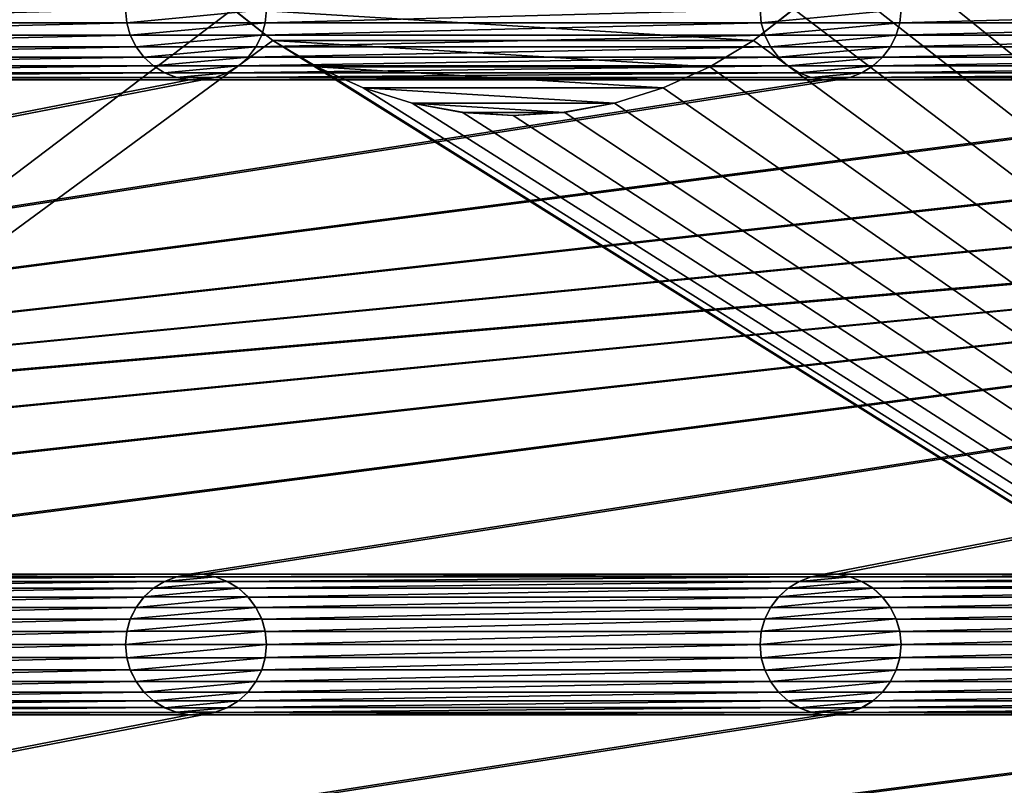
# Model space of a CAD drawing. Header units: metres. Extents: x -125 to 125, y -125 to 125.
# Tile 37 of 71: x -18 to 17, y -39 to -12. Entities that reach past the tile are written whole.
import ezdxf

# ---------------------------------------------------------------- set-up
doc = ezdxf.new("R2010")
doc.units = ezdxf.units.M
doc.layers.add('solid_P35300', color=7, linetype='CONTINUOUS')

msp = doc.modelspace()

# ---------------------------------------------------------------- linework, layer by layer
at = {"layer": 'solid_P35300'}
for points in [[(-106, 84), (-9.944516, -11.229122), (-106, -84)], [(106, 84), (106, -84), (9.944516, 11.229122)], [(106, -84), (11.229122, 9.944516), (9.944516, 11.229122)], [(106, -84), (12.342908, 8.522517), (11.229122, 9.944516)], [(106, -84), (13.282812, 6.968478), (12.342908, 8.522517)], [(106, -84), (14.023951, 5.32024), (13.282812, 6.968478)], [(106, -84), (14.564464, 3.588071), (14.023951, 5.32024)], [(106, -84), (14.888616, 1.818082), (14.564464, 3.588071)], [(106, -84), (15, 0), (14.888616, 1.818082)], [(106, -84), (14.888616, -1.818082), (15, 0)], [(106, -84), (14.564464, -3.588071), (14.888616, -1.818082)], [(106, -84), (14.023951, -5.32024), (14.564464, -3.588071)], [(106, -84), (13.282812, -6.968478), (14.023951, -5.32024)], [(106, -84), (12.342908, -8.522517), (13.282812, -6.968478)], [(106, -84), (11.229122, -9.944516), (12.342908, -8.522517)], [(106, -84), (9.944516, -11.229122), (11.229122, -9.944516)], [(-106, -84), (-9.944516, -11.229122), (-8.522517, -12.342908)], [(-13.75, -11.25, 5.5), (-31.25, -11.25, 5.5), (-31.294521, -11.715521, 5.5)], [(-13.705478, -11.715521, 5.5), (-13.75, -11.25, 5.5), (-31.294521, -11.715521, 5.5)], [(-13.75, -11.25, 8), (-13.75, -11.25, 5.5), (-13.705478, -11.715521, 5.5)], [(-13.75, -11.25, 8), (-13.705478, -11.715521, 5.5), (-13.704248, -11.718359, 8)], [(-13.75, -11.25, 8), (-13.704248, -11.718359, 8), (-8.75, -11.25, 8)], [(-13.704248, -11.718359, 8), (-8.795752, -11.718359, 8), (-8.75, -11.25, 8)], [(-8.520971, -12.344758, -19.5), (-9.944516, -11.229122), (-9.946049, -11.226768, -19.5)], [(8.520971, -12.344758, -19.5), (-8.520971, -12.344758, -19.5), (-9.946049, -11.226768, -19.5)], [(9.946049, -11.226768, -19.5), (8.520971, -12.344758, -19.5), (-9.946049, -11.226768, -19.5)], [(-8.520971, -12.344758, -19.5), (-8.522517, -12.342908), (-9.944516, -11.229122)], [(-8.795752, -11.718359, 8), (-8.794522, -11.715521, 5.5), (-8.75, -11.25, 5.5)], [(-8.795752, -11.718359, 8), (-8.75, -11.25, 5.5), (-8.75, -11.25, 8)], [(8.75, -11.25, 5.5), (-8.75, -11.25, 5.5), (-8.794522, -11.715521, 5.5)], [(8.794522, -11.715521, 5.5), (8.75, -11.25, 5.5), (-8.794522, -11.715521, 5.5)], [(9.946049, -11.226768, -19.5), (8.522517, -12.342908), (8.520971, -12.344758, -19.5)], [(9.946049, -11.226768, -19.5), (9.944516, -11.229122), (8.522517, -12.342908)], [(106, -84), (8.522517, -12.342908), (9.944516, -11.229122)], [(8.75, -11.25, 8), (8.75, -11.25, 5.5), (8.794522, -11.715521, 5.5)], [(8.795752, -11.718359, 8), (8.75, -11.25, 8), (8.794522, -11.715521, 5.5)], [(8.795752, -11.718359, 8), (13.75, -11.25, 8), (8.75, -11.25, 8)], [(8.795752, -11.718359, 8), (13.704248, -11.718359, 8), (13.75, -11.25, 8)], [(13.704248, -11.718359, 8), (13.705478, -11.715521, 5.5), (13.75, -11.25, 5.5)], [(13.704248, -11.718359, 8), (13.75, -11.25, 5.5), (13.75, -11.25, 8)], [(13.705478, -11.715521, 5.5), (31.294521, -11.715521, 5.5), (31.25, -11.25, 5.5)], [(13.75, -11.25, 5.5), (13.705478, -11.715521, 5.5), (31.25, -11.25, 5.5)], [(-13.705478, -11.715521, 5.5), (-31.294521, -11.715521, 5.5), (-31.418547, -12.152284, 5.5)], [(-13.581453, -12.152284, 5.5), (-13.705478, -11.715521, 5.5), (-31.418547, -12.152284, 5.5)], [(-13.704248, -11.718359, 8), (-13.705478, -11.715521, 5.5), (-13.581453, -12.152284, 5.5)], [(-13.704248, -11.718359, 8), (-13.581453, -12.152284, 5.5), (-13.580626, -12.154464, 8)], [(-13.704248, -11.718359, 8), (-13.580626, -12.154464, 8), (-8.795752, -11.718359, 8)], [(-13.580626, -12.154464, 8), (-8.919374, -12.154464, 8), (-8.795752, -11.718359, 8)], [(-8.919374, -12.154464, 8), (-8.918547, -12.152284, 5.5), (-8.794522, -11.715521, 5.5)], [(-8.919374, -12.154464, 8), (-8.794522, -11.715521, 5.5), (-8.795752, -11.718359, 8)], [(8.794522, -11.715521, 5.5), (-8.794522, -11.715521, 5.5), (-8.918547, -12.152284, 5.5)], [(8.918547, -12.152284, 5.5), (8.794522, -11.715521, 5.5), (-8.918547, -12.152284, 5.5)], [(8.795752, -11.718359, 8), (8.794522, -11.715521, 5.5), (8.918547, -12.152284, 5.5)], [(8.795752, -11.718359, 8), (8.918547, -12.152284, 5.5), (8.919374, -12.154464, 8)], [(8.795752, -11.718359, 8), (8.919374, -12.154464, 8), (13.704248, -11.718359, 8)], [(8.919374, -12.154464, 8), (13.580626, -12.154464, 8), (13.704248, -11.718359, 8)], [(13.580626, -12.154464, 8), (13.581453, -12.152284, 5.5), (13.705478, -11.715521, 5.5)], [(13.580626, -12.154464, 8), (13.705478, -11.715521, 5.5), (13.704248, -11.718359, 8)], [(13.581453, -12.152284, 5.5), (31.418547, -12.152284, 5.5), (31.294521, -11.715521, 5.5)], [(13.705478, -11.715521, 5.5), (13.581453, -12.152284, 5.5), (31.294521, -11.715521, 5.5)], [(-13.581453, -12.152284, 5.5), (-31.418547, -12.152284, 5.5), (-31.625547, -12.566306, 5.5)], [(-13.374453, -12.566306, 5.5), (-13.581453, -12.152284, 5.5), (-31.625547, -12.566306, 5.5)], [(-13.580626, -12.154464, 8), (-13.581453, -12.152284, 5.5), (-13.374453, -12.566306, 5.5)], [(-13.580626, -12.154464, 8), (-13.374453, -12.566306, 5.5), (-13.375021, -12.56447, 8)], [(-13.580626, -12.154464, 8), (-13.375021, -12.56447, 8), (-8.919374, -12.154464, 8)], [(-13.375021, -12.56447, 8), (-9.124979, -12.56447, 8), (-8.919374, -12.154464, 8)], [(8.918547, -12.152284, 5.5), (-8.918547, -12.152284, 5.5), (-9.125547, -12.566306, 5.5)], [(-9.124979, -12.56447, 8), (-9.125547, -12.566306, 5.5), (-8.918547, -12.152284, 5.5)], [(9.125547, -12.566306, 5.5), (8.918547, -12.152284, 5.5), (-9.125547, -12.566306, 5.5)], [(-9.124979, -12.56447, 8), (-8.918547, -12.152284, 5.5), (-8.919374, -12.154464, 8)], [(8.919374, -12.154464, 8), (8.918547, -12.152284, 5.5), (9.125547, -12.566306, 5.5)], [(8.919374, -12.154464, 8), (9.125547, -12.566306, 5.5), (9.124979, -12.56447, 8)], [(8.919374, -12.154464, 8), (9.124979, -12.56447, 8), (13.580626, -12.154464, 8)], [(9.124979, -12.56447, 8), (13.375021, -12.56447, 8), (13.580626, -12.154464, 8)], [(13.374453, -12.566306, 5.5), (31.625547, -12.566306, 5.5), (31.418547, -12.152284, 5.5)], [(13.581453, -12.152284, 5.5), (13.374453, -12.566306, 5.5), (31.418547, -12.152284, 5.5)], [(13.375021, -12.56447, 8), (13.374453, -12.566306, 5.5), (13.581453, -12.152284, 5.5)], [(13.375021, -12.56447, 8), (13.581453, -12.152284, 5.5), (13.580626, -12.154464, 8)], [(106, -84), (-106, -84), (-8.522517, -12.342908)], [(-13.374453, -12.566306, 5.5), (-31.625547, -12.566306, 5.5), (-31.901638, -12.933099, 5.5)], [(-13.098362, -12.933099, 5.5), (-13.374453, -12.566306, 5.5), (-31.901638, -12.933099, 5.5)], [(-13.375021, -12.56447, 8), (-13.374453, -12.566306, 5.5), (-13.098362, -12.933099, 5.5)], [(-13.375021, -12.56447, 8), (-13.098362, -12.933099, 5.5), (-13.095996, -12.935563, 8)], [(-13.375021, -12.56447, 8), (-13.095996, -12.935563, 8), (-9.124979, -12.56447, 8)], [(-13.095996, -12.935563, 8), (-9.404004, -12.935563, 8), (-9.124979, -12.56447, 8)], [(-9.404004, -12.935563, 8), (-9.125547, -12.566306, 5.5), (-9.124979, -12.56447, 8)], [(-9.404004, -12.935563, 8), (-9.401638, -12.933099, 5.5), (-9.125547, -12.566306, 5.5)], [(9.125547, -12.566306, 5.5), (-9.125547, -12.566306, 5.5), (-9.401638, -12.933099, 5.5)], [(9.401638, -12.933099, 5.5), (9.125547, -12.566306, 5.5), (-9.401638, -12.933099, 5.5)], [(106, -84), (-8.522517, -12.342908), (-6.968478, -13.282812)], [(-6.970293, -13.280784, -19.5), (-6.968478, -13.282812), (-8.522517, -12.342908)], [(-6.970293, -13.280784, -19.5), (-8.522517, -12.342908), (-8.520971, -12.344758, -19.5)], [(6.970293, -13.280784, -19.5), (-6.970293, -13.280784, -19.5), (-8.520971, -12.344758, -19.5)], [(8.520971, -12.344758, -19.5), (6.970293, -13.280784, -19.5), (-8.520971, -12.344758, -19.5)], [(106, -84), (6.968478, -13.282812), (8.522517, -12.342908)], [(8.520971, -12.344758, -19.5), (8.522517, -12.342908), (6.968478, -13.282812)], [(8.520971, -12.344758, -19.5), (6.968478, -13.282812), (6.970293, -13.280784, -19.5)], [(9.124979, -12.56447, 8), (9.125547, -12.566306, 5.5), (9.401638, -12.933099, 5.5)], [(9.124979, -12.56447, 8), (9.401638, -12.933099, 5.5), (9.404004, -12.935563, 8)], [(9.124979, -12.56447, 8), (9.404004, -12.935563, 8), (13.375021, -12.56447, 8)], [(9.404004, -12.935563, 8), (13.095996, -12.935563, 8), (13.375021, -12.56447, 8)], [(13.095996, -12.935563, 8), (13.374453, -12.566306, 5.5), (13.375021, -12.56447, 8)], [(13.095996, -12.935563, 8), (13.098362, -12.933099, 5.5), (13.374453, -12.566306, 5.5)], [(13.098362, -12.933099, 5.5), (31.901638, -12.933099, 5.5), (31.625547, -12.566306, 5.5)], [(13.374453, -12.566306, 5.5), (13.098362, -12.933099, 5.5), (31.625547, -12.566306, 5.5)], [(-12.755194, -13.245194, 5.5), (-32.244804, -13.245194, 5.5), (-32.634285, -13.486902, 5.5)], [(-12.365715, -13.486902, 5.5), (-12.755194, -13.245194, 5.5), (-32.634285, -13.486902, 5.5)], [(-13.098362, -12.933099, 5.5), (-31.901638, -12.933099, 5.5), (-32.244804, -13.245194, 5.5)], [(-12.755194, -13.245194, 5.5), (-13.098362, -12.933099, 5.5), (-32.244804, -13.245194, 5.5)], [(-13.095996, -12.935563, 8), (-13.098362, -12.933099, 5.5), (-12.755194, -13.245194, 5.5)], [(-13.095996, -12.935563, 8), (-12.755194, -13.245194, 5.5), (-12.757265, -13.243093, 8)], [(-13.095996, -12.935563, 8), (-12.757265, -13.243093, 8), (-9.404004, -12.935563, 8)], [(-12.757265, -13.243093, 8), (-9.742735, -13.243093, 8), (-9.404004, -12.935563, 8)], [(-12.757265, -13.243093, 8), (-12.755194, -13.245194, 5.5), (-12.365715, -13.486902, 5.5)], [(-12.757265, -13.243093, 8), (-12.365715, -13.486902, 5.5), (-12.362003, -13.488557, 8)], [(-12.757265, -13.243093, 8), (-12.362003, -13.488557, 8), (-9.742735, -13.243093, 8)], [(-12.362003, -13.488557, 8), (-10.137997, -13.488557, 8), (-9.742735, -13.243093, 8)], [(-10.137997, -13.488557, 8), (-9.744806, -13.245194, 5.5), (-9.742735, -13.243093, 8)], [(-10.137997, -13.488557, 8), (-10.134285, -13.486902, 5.5), (-9.744806, -13.245194, 5.5)], [(9.744806, -13.245194, 5.5), (-9.744806, -13.245194, 5.5), (-10.134285, -13.486902, 5.5)], [(10.134285, -13.486902, 5.5), (9.744806, -13.245194, 5.5), (-10.134285, -13.486902, 5.5)], [(9.401638, -12.933099, 5.5), (-9.401638, -12.933099, 5.5), (-9.744806, -13.245194, 5.5)], [(-9.742735, -13.243093, 8), (-9.744806, -13.245194, 5.5), (-9.401638, -12.933099, 5.5)], [(9.744806, -13.245194, 5.5), (9.401638, -12.933099, 5.5), (-9.744806, -13.245194, 5.5)], [(-9.742735, -13.243093, 8), (-9.401638, -12.933099, 5.5), (-9.404004, -12.935563, 8)], [(9.404004, -12.935563, 8), (9.401638, -12.933099, 5.5), (9.744806, -13.245194, 5.5)], [(9.404004, -12.935563, 8), (9.744806, -13.245194, 5.5), (9.742735, -13.243093, 8)], [(9.404004, -12.935563, 8), (9.742735, -13.243093, 8), (13.095996, -12.935563, 8)], [(9.742735, -13.243093, 8), (12.757265, -13.243093, 8), (13.095996, -12.935563, 8)], [(9.742735, -13.243093, 8), (9.744806, -13.245194, 5.5), (10.134285, -13.486902, 5.5)], [(9.742735, -13.243093, 8), (10.134285, -13.486902, 5.5), (10.137997, -13.488557, 8)], [(9.742735, -13.243093, 8), (10.137997, -13.488557, 8), (12.757265, -13.243093, 8)], [(10.137997, -13.488557, 8), (12.362003, -13.488557, 8), (12.757265, -13.243093, 8)], [(12.362003, -13.488557, 8), (12.755194, -13.245194, 5.5), (12.757265, -13.243093, 8)], [(12.362003, -13.488557, 8), (12.365715, -13.486902, 5.5), (12.755194, -13.245194, 5.5)], [(12.365715, -13.486902, 5.5), (32.634285, -13.486902, 5.5), (32.244804, -13.245194, 5.5)], [(12.755194, -13.245194, 5.5), (12.365715, -13.486902, 5.5), (32.244804, -13.245194, 5.5)], [(12.755194, -13.245194, 5.5), (32.244804, -13.245194, 5.5), (31.901638, -12.933099, 5.5)], [(13.098362, -12.933099, 5.5), (12.755194, -13.245194, 5.5), (31.901638, -12.933099, 5.5)], [(12.757265, -13.243093, 8), (12.755194, -13.245194, 5.5), (13.098362, -12.933099, 5.5)], [(12.757265, -13.243093, 8), (13.098362, -12.933099, 5.5), (13.095996, -12.935563, 8)], [(-12.365715, -13.486902, 5.5), (-32.634285, -13.486902, 5.5), (-33.067474, -13.654411, 5.5)], [(-11.932525, -13.654411, 5.5), (-12.365715, -13.486902, 5.5), (-33.067474, -13.654411, 5.5)], [(-12.362003, -13.488557, 8), (-12.365715, -13.486902, 5.5), (-11.932525, -13.654411, 5.5)], [(-12.362003, -13.488557, 8), (-11.932525, -13.654411, 5.5), (-11.935996, -13.653056, 8)], [(-12.362003, -13.488557, 8), (-11.935996, -13.653056, 8), (-10.137997, -13.488557, 8)], [(-11.935996, -13.653056, 8), (-10.564004, -13.653056, 8), (-10.137997, -13.488557, 8)], [(10.134285, -13.486902, 5.5), (-10.134285, -13.486902, 5.5), (-10.567475, -13.654411, 5.5)], [(-10.564004, -13.653056, 8), (-10.567475, -13.654411, 5.5), (-10.134285, -13.486902, 5.5)], [(10.567475, -13.654411, 5.5), (10.134285, -13.486902, 5.5), (-10.567475, -13.654411, 5.5)], [(-10.564004, -13.653056, 8), (-10.134285, -13.486902, 5.5), (-10.137997, -13.488557, 8)], [(-5.319073, -14.025244, -19.5), (-6.968478, -13.282812), (-6.970293, -13.280784, -19.5)], [(5.319073, -14.025244, -19.5), (-5.319073, -14.025244, -19.5), (-6.970293, -13.280784, -19.5)], [(6.970293, -13.280784, -19.5), (5.319073, -14.025244, -19.5), (-6.970293, -13.280784, -19.5)], [(106, -84), (-6.968478, -13.282812), (-5.32024, -14.023951)], [(-5.319073, -14.025244, -19.5), (-5.32024, -14.023951), (-6.968478, -13.282812)], [(6.970293, -13.280784, -19.5), (5.32024, -14.023951), (5.319073, -14.025244, -19.5)], [(6.970293, -13.280784, -19.5), (6.968478, -13.282812), (5.32024, -14.023951)], [(106, -84), (5.32024, -14.023951), (6.968478, -13.282812)], [(10.137997, -13.488557, 8), (10.134285, -13.486902, 5.5), (10.567475, -13.654411, 5.5)], [(10.137997, -13.488557, 8), (10.567475, -13.654411, 5.5), (10.564004, -13.653056, 8)], [(10.137997, -13.488557, 8), (10.564004, -13.653056, 8), (12.362003, -13.488557, 8)], [(10.564004, -13.653056, 8), (11.935996, -13.653056, 8), (12.362003, -13.488557, 8)], [(11.932525, -13.654411, 5.5), (33.067474, -13.654411, 5.5), (32.634285, -13.486902, 5.5)], [(12.365715, -13.486902, 5.5), (11.932525, -13.654411, 5.5), (32.634285, -13.486902, 5.5)], [(11.935996, -13.653056, 8), (11.932525, -13.654411, 5.5), (12.365715, -13.486902, 5.5)], [(11.935996, -13.653056, 8), (12.365715, -13.486902, 5.5), (12.362003, -13.488557, 8)], [(-11.017677, -13.738735, 5.5), (-101.932526, -31.345589, 5.5), (-101.482323, -31.261265, 5.5)], [(-11.482323, -13.738735, 5.5), (-33.517677, -13.738735, 5.5), (-101.932526, -31.345589, 5.5)], [(-11.017677, -13.738735, 5.5), (-11.482323, -13.738735, 5.5), (-101.932526, -31.345589, 5.5)], [(101.482323, -13.738735, 5.5), (-101.482323, -31.261265, 5.5), (-101.017677, -31.261265, 5.5)], [(11.017677, -13.738735, 5.5), (-11.017677, -13.738735, 5.5), (-101.482323, -31.261265, 5.5)], [(101.482323, -13.738735, 5.5), (101.017677, -13.738735, 5.5), (-101.482323, -31.261265, 5.5)], [(78.982323, -13.738735, 5.5), (-101.482323, -31.261265, 5.5), (101.017677, -13.738735, 5.5)], [(78.982323, -13.738735, 5.5), (78.517677, -13.738735, 5.5), (-101.482323, -31.261265, 5.5)], [(56.482323, -13.738735, 5.5), (-101.482323, -31.261265, 5.5), (78.517677, -13.738735, 5.5)], [(56.482323, -13.738735, 5.5), (56.017677, -13.738735, 5.5), (-101.482323, -31.261265, 5.5)], [(33.982323, -13.738735, 5.5), (-101.482323, -31.261265, 5.5), (56.017677, -13.738735, 5.5)], [(33.982323, -13.738735, 5.5), (33.517677, -13.738735, 5.5), (-101.482323, -31.261265, 5.5)], [(11.482323, -13.738735, 5.5), (-101.482323, -31.261265, 5.5), (33.517677, -13.738735, 5.5)], [(11.482323, -13.738735, 5.5), (11.017677, -13.738735, 5.5), (-101.482323, -31.261265, 5.5)], [(101.482323, -13.738735, 5.5), (-101.017677, -31.261265, 5.5), (-78.982323, -31.261265, 5.5)], [(101.482323, -13.738735, 5.5), (-78.982323, -31.261265, 5.5), (-78.517677, -31.261265, 5.5)], [(101.482323, -13.738735, 5.5), (-78.517677, -31.261265, 5.5), (-56.482323, -31.261265, 5.5)], [(101.482323, -13.738735, 5.5), (-56.482323, -31.261265, 5.5), (-56.017677, -31.261265, 5.5)], [(101.482323, -13.738735, 5.5), (-56.017677, -31.261265, 5.5), (-33.982323, -31.261265, 5.5)], [(101.482323, -13.738735, 5.5), (-33.982323, -31.261265, 5.5), (-33.517677, -31.261265, 5.5)], [(-11.932525, -13.654411, 5.5), (-33.067474, -13.654411, 5.5), (-33.517677, -13.738735, 5.5)], [(-11.482323, -13.738735, 5.5), (-11.932525, -13.654411, 5.5), (-33.517677, -13.738735, 5.5)], [(101.482323, -13.738735, 5.5), (-33.517677, -31.261265, 5.5), (-11.482323, -31.261265, 5.5)], [(-11.935996, -13.653056, 8), (-11.932525, -13.654411, 5.5), (-11.482323, -13.738735, 5.5)], [(-11.935996, -13.653056, 8), (-11.482323, -13.738735, 5.5), (-11.478191, -13.738851, 8)], [(-11.935996, -13.653056, 8), (-11.478191, -13.738851, 8), (-10.564004, -13.653056, 8)], [(101.482323, -13.738735, 5.5), (-11.482323, -31.261265, 5.5), (-11.017677, -31.261265, 5.5)], [(-11.478191, -13.738851, 8), (-11.482323, -13.738735, 5.5), (-11.017677, -13.738735, 5.5)], [(-11.478191, -13.738851, 8), (-11.021809, -13.738851, 8), (-10.564004, -13.653056, 8)], [(-11.478191, -13.738851, 8), (-11.017677, -13.738735, 5.5), (-11.021809, -13.738851, 8)], [(-11.021809, -13.738851, 8), (-10.567475, -13.654411, 5.5), (-10.564004, -13.653056, 8)], [(-11.021809, -13.738851, 8), (-11.017677, -13.738735, 5.5), (-10.567475, -13.654411, 5.5)], [(10.567475, -13.654411, 5.5), (-10.567475, -13.654411, 5.5), (-11.017677, -13.738735, 5.5)], [(11.017677, -13.738735, 5.5), (10.567475, -13.654411, 5.5), (-11.017677, -13.738735, 5.5)], [(11.017677, -31.261265, 5.5), (101.482323, -13.738735, 5.5), (-11.017677, -31.261265, 5.5)], [(10.564004, -13.653056, 8), (10.567475, -13.654411, 5.5), (11.017677, -13.738735, 5.5)], [(10.564004, -13.653056, 8), (11.017677, -13.738735, 5.5), (11.021809, -13.738851, 8)], [(10.564004, -13.653056, 8), (11.021809, -13.738851, 8), (11.935996, -13.653056, 8)], [(11.017677, -31.261265, 5.5), (101.932526, -13.654411, 5.5), (101.482323, -13.738735, 5.5)], [(11.017677, -31.261265, 5.5), (11.482323, -31.261265, 5.5), (101.932526, -13.654411, 5.5)], [(11.021809, -13.738851, 8), (11.017677, -13.738735, 5.5), (11.482323, -13.738735, 5.5)], [(11.021809, -13.738851, 8), (11.478191, -13.738851, 8), (11.935996, -13.653056, 8)], [(11.021809, -13.738851, 8), (11.482323, -13.738735, 5.5), (11.478191, -13.738851, 8)], [(11.478191, -13.738851, 8), (11.932525, -13.654411, 5.5), (11.935996, -13.653056, 8)], [(11.478191, -13.738851, 8), (11.482323, -13.738735, 5.5), (11.932525, -13.654411, 5.5)], [(11.482323, -31.261265, 5.5), (33.517677, -31.261265, 5.5), (101.932526, -13.654411, 5.5)], [(11.482323, -13.738735, 5.5), (33.517677, -13.738735, 5.5), (33.067474, -13.654411, 5.5)], [(11.932525, -13.654411, 5.5), (11.482323, -13.738735, 5.5), (33.067474, -13.654411, 5.5)], [(106, -84), (-5.32024, -14.023951), (-3.588071, -14.564464)], [(-3.589449, -14.562968, -19.5), (-3.588071, -14.564464), (-5.32024, -14.023951)], [(-3.589449, -14.562968, -19.5), (-5.32024, -14.023951), (-5.319073, -14.025244, -19.5)], [(3.589449, -14.562968, -19.5), (-3.589449, -14.562968, -19.5), (-5.319073, -14.025244, -19.5)], [(5.319073, -14.025244, -19.5), (3.589449, -14.562968, -19.5), (-5.319073, -14.025244, -19.5)], [(106, -84), (3.588071, -14.564464), (5.32024, -14.023951)], [(5.319073, -14.025244, -19.5), (5.32024, -14.023951), (3.588071, -14.564464)], [(5.319073, -14.025244, -19.5), (3.588071, -14.564464), (3.589449, -14.562968, -19.5)], [(-1.80805, -14.890634, -19.5), (-3.588071, -14.564464), (-3.589449, -14.562968, -19.5)], [(1.80805, -14.890634, -19.5), (-1.80805, -14.890634, -19.5), (-3.589449, -14.562968, -19.5)], [(3.589449, -14.562968, -19.5), (1.80805, -14.890634, -19.5), (-3.589449, -14.562968, -19.5)], [(106, -84), (-3.588071, -14.564464), (-1.808483, -14.889697)], [(-1.80805, -14.890634, -19.5), (-1.808483, -14.889697), (-3.588071, -14.564464)], [(3.589449, -14.562968, -19.5), (1.808483, -14.889697), (1.80805, -14.890634, -19.5)], [(3.589449, -14.562968, -19.5), (3.588071, -14.564464), (1.808483, -14.889697)], [(106, -84), (1.808483, -14.889697), (3.588071, -14.564464)], [(106, -84), (-1.808483, -14.889697), (0, -15)], [(0, -14.998807, -19.5), (0, -15), (-1.808483, -14.889697)], [(0, -14.998807, -19.5), (-1.808483, -14.889697), (-1.80805, -14.890634, -19.5)], [(1.80805, -14.890634, -19.5), (0, -14.998807, -19.5), (-1.80805, -14.890634, -19.5)], [(106, -84), (0, -15), (1.808483, -14.889697)], [(1.80805, -14.890634, -19.5), (1.808483, -14.889697), (0, -15)], [(1.80805, -14.890634, -19.5), (0, -15), (0, -14.998807, -19.5)], [(-11.482323, -31.261265, 5.5), (-33.517677, -31.261265, 5.5), (-33.067474, -31.345589, 5.5)], [(-11.932525, -31.345589, 5.5), (-11.482323, -31.261265, 5.5), (-33.067474, -31.345589, 5.5)], [(-11.932525, -31.345589, 5.5), (-33.067474, -31.345589, 5.5), (-32.634285, -31.513098, 5.5)], [(-12.365715, -31.513098, 5.5), (-11.932525, -31.345589, 5.5), (-32.634285, -31.513098, 5.5)], [(-11.935996, -31.346945, 8), (-11.932525, -31.345589, 5.5), (-12.365715, -31.513098, 5.5)], [(-11.935996, -31.346945, 8), (-12.365715, -31.513098, 5.5), (-12.362003, -31.511444, 8)], [(-10.564004, -31.346945, 8), (-11.935996, -31.346945, 8), (-12.362003, -31.511444, 8)], [(-10.137997, -31.511444, 8), (-10.564004, -31.346945, 8), (-12.362003, -31.511444, 8)], [(-11.478191, -31.261148, 8), (-11.932525, -31.345589, 5.5), (-11.935996, -31.346945, 8)], [(-11.021809, -31.261148, 8), (-11.478191, -31.261148, 8), (-11.935996, -31.346945, 8)], [(-10.564004, -31.346945, 8), (-11.021809, -31.261148, 8), (-11.935996, -31.346945, 8)], [(-11.478191, -31.261148, 8), (-11.482323, -31.261265, 5.5), (-11.932525, -31.345589, 5.5)], [(-11.021809, -31.261148, 8), (-11.017677, -31.261265, 5.5), (-11.482323, -31.261265, 5.5)], [(-11.021809, -31.261148, 8), (-11.482323, -31.261265, 5.5), (-11.478191, -31.261148, 8)], [(-10.564004, -31.346945, 8), (-11.017677, -31.261265, 5.5), (-11.021809, -31.261148, 8)], [(11.017677, -31.261265, 5.5), (-11.017677, -31.261265, 5.5), (-10.567475, -31.345589, 5.5)], [(-10.564004, -31.346945, 8), (-10.567475, -31.345589, 5.5), (-11.017677, -31.261265, 5.5)], [(10.567475, -31.345589, 5.5), (11.017677, -31.261265, 5.5), (-10.567475, -31.345589, 5.5)], [(10.567475, -31.345589, 5.5), (-10.567475, -31.345589, 5.5), (-10.134285, -31.513098, 5.5)], [(-10.137997, -31.511444, 8), (-10.134285, -31.513098, 5.5), (-10.567475, -31.345589, 5.5)], [(-10.137997, -31.511444, 8), (-10.567475, -31.345589, 5.5), (-10.564004, -31.346945, 8)], [(10.134285, -31.513098, 5.5), (10.567475, -31.345589, 5.5), (-10.134285, -31.513098, 5.5)], [(10.564004, -31.346945, 8), (10.567475, -31.345589, 5.5), (10.134285, -31.513098, 5.5)], [(10.564004, -31.346945, 8), (10.134285, -31.513098, 5.5), (10.137997, -31.511444, 8)], [(11.935996, -31.346945, 8), (10.564004, -31.346945, 8), (10.137997, -31.511444, 8)], [(12.362003, -31.511444, 8), (11.935996, -31.346945, 8), (10.137997, -31.511444, 8)], [(11.021809, -31.261148, 8), (10.567475, -31.345589, 5.5), (10.564004, -31.346945, 8)], [(11.478191, -31.261148, 8), (11.021809, -31.261148, 8), (10.564004, -31.346945, 8)], [(11.935996, -31.346945, 8), (11.478191, -31.261148, 8), (10.564004, -31.346945, 8)], [(11.021809, -31.261148, 8), (11.017677, -31.261265, 5.5), (10.567475, -31.345589, 5.5)], [(11.478191, -31.261148, 8), (11.482323, -31.261265, 5.5), (11.017677, -31.261265, 5.5)], [(11.478191, -31.261148, 8), (11.017677, -31.261265, 5.5), (11.021809, -31.261148, 8)], [(11.935996, -31.346945, 8), (11.482323, -31.261265, 5.5), (11.478191, -31.261148, 8)], [(11.482323, -31.261265, 5.5), (11.932525, -31.345589, 5.5), (33.517677, -31.261265, 5.5)], [(11.935996, -31.346945, 8), (11.932525, -31.345589, 5.5), (11.482323, -31.261265, 5.5)], [(11.932525, -31.345589, 5.5), (33.067474, -31.345589, 5.5), (33.517677, -31.261265, 5.5)], [(11.932525, -31.345589, 5.5), (12.365715, -31.513098, 5.5), (33.067474, -31.345589, 5.5)], [(12.362003, -31.511444, 8), (12.365715, -31.513098, 5.5), (11.932525, -31.345589, 5.5)], [(12.362003, -31.511444, 8), (11.932525, -31.345589, 5.5), (11.935996, -31.346945, 8)], [(12.365715, -31.513098, 5.5), (32.634285, -31.513098, 5.5), (33.067474, -31.345589, 5.5)], [(-12.365715, -31.513098, 5.5), (-32.634285, -31.513098, 5.5), (-32.244804, -31.754805, 5.5)], [(-12.755194, -31.754805, 5.5), (-12.365715, -31.513098, 5.5), (-32.244804, -31.754805, 5.5)], [(-12.755194, -31.754805, 5.5), (-32.244804, -31.754805, 5.5), (-31.901638, -32.066902, 5.5)], [(-13.098362, -32.066902, 5.5), (-12.755194, -31.754805, 5.5), (-31.901638, -32.066902, 5.5)], [(-12.757265, -31.756907, 8), (-12.755194, -31.754805, 5.5), (-13.098362, -32.066902, 5.5)], [(-12.757265, -31.756907, 8), (-13.098362, -32.066902, 5.5), (-13.095996, -32.064438, 8)], [(-9.742735, -31.756907, 8), (-12.757265, -31.756907, 8), (-13.095996, -32.064438, 8)], [(-9.404004, -32.064438, 8), (-9.742735, -31.756907, 8), (-13.095996, -32.064438, 8)], [(-12.362003, -31.511444, 8), (-12.755194, -31.754805, 5.5), (-12.757265, -31.756907, 8)], [(-10.137997, -31.511444, 8), (-12.362003, -31.511444, 8), (-12.757265, -31.756907, 8)], [(-9.742735, -31.756907, 8), (-10.137997, -31.511444, 8), (-12.757265, -31.756907, 8)], [(-12.362003, -31.511444, 8), (-12.365715, -31.513098, 5.5), (-12.755194, -31.754805, 5.5)], [(-9.742735, -31.756907, 8), (-10.134285, -31.513098, 5.5), (-10.137997, -31.511444, 8)], [(10.134285, -31.513098, 5.5), (-10.134285, -31.513098, 5.5), (-9.744806, -31.754805, 5.5)], [(-9.742735, -31.756907, 8), (-9.744806, -31.754805, 5.5), (-10.134285, -31.513098, 5.5)], [(9.744806, -31.754805, 5.5), (10.134285, -31.513098, 5.5), (-9.744806, -31.754805, 5.5)], [(9.744806, -31.754805, 5.5), (-9.744806, -31.754805, 5.5), (-9.401638, -32.066902, 5.5)], [(-9.404004, -32.064438, 8), (-9.401638, -32.066902, 5.5), (-9.744806, -31.754805, 5.5)], [(-9.404004, -32.064438, 8), (-9.744806, -31.754805, 5.5), (-9.742735, -31.756907, 8)], [(9.401638, -32.066902, 5.5), (9.744806, -31.754805, 5.5), (-9.401638, -32.066902, 5.5)], [(9.742735, -31.756907, 8), (9.744806, -31.754805, 5.5), (9.401638, -32.066902, 5.5)], [(9.742735, -31.756907, 8), (9.401638, -32.066902, 5.5), (9.404004, -32.064438, 8)], [(12.757265, -31.756907, 8), (9.742735, -31.756907, 8), (9.404004, -32.064438, 8)], [(13.095996, -32.064438, 8), (12.757265, -31.756907, 8), (9.404004, -32.064438, 8)], [(10.137997, -31.511444, 8), (9.744806, -31.754805, 5.5), (9.742735, -31.756907, 8)], [(12.362003, -31.511444, 8), (10.137997, -31.511444, 8), (9.742735, -31.756907, 8)], [(12.757265, -31.756907, 8), (12.362003, -31.511444, 8), (9.742735, -31.756907, 8)], [(10.137997, -31.511444, 8), (10.134285, -31.513098, 5.5), (9.744806, -31.754805, 5.5)], [(12.757265, -31.756907, 8), (12.365715, -31.513098, 5.5), (12.362003, -31.511444, 8)], [(12.365715, -31.513098, 5.5), (12.755194, -31.754805, 5.5), (32.634285, -31.513098, 5.5)], [(12.757265, -31.756907, 8), (12.755194, -31.754805, 5.5), (12.365715, -31.513098, 5.5)], [(12.755194, -31.754805, 5.5), (32.244804, -31.754805, 5.5), (32.634285, -31.513098, 5.5)], [(12.755194, -31.754805, 5.5), (13.098362, -32.066902, 5.5), (32.244804, -31.754805, 5.5)], [(13.095996, -32.064438, 8), (13.098362, -32.066902, 5.5), (12.755194, -31.754805, 5.5)], [(13.095996, -32.064438, 8), (12.755194, -31.754805, 5.5), (12.757265, -31.756907, 8)], [(13.098362, -32.066902, 5.5), (31.901638, -32.066902, 5.5), (32.244804, -31.754805, 5.5)], [(-13.098362, -32.066902, 5.5), (-31.901638, -32.066902, 5.5), (-31.625547, -32.433693, 5.5)], [(-13.374453, -32.433693, 5.5), (-13.098362, -32.066902, 5.5), (-31.625547, -32.433693, 5.5)], [(-13.095996, -32.064438, 8), (-13.374453, -32.433693, 5.5), (-13.375021, -32.435528, 8)], [(-9.404004, -32.064438, 8), (-13.095996, -32.064438, 8), (-13.375021, -32.435528, 8)], [(-9.124979, -32.435528, 8), (-9.404004, -32.064438, 8), (-13.375021, -32.435528, 8)], [(-13.095996, -32.064438, 8), (-13.098362, -32.066902, 5.5), (-13.374453, -32.433693, 5.5)], [(-9.124979, -32.435528, 8), (-9.401638, -32.066902, 5.5), (-9.404004, -32.064438, 8)], [(9.401638, -32.066902, 5.5), (-9.401638, -32.066902, 5.5), (-9.125547, -32.433693, 5.5)], [(-9.124979, -32.435528, 8), (-9.125547, -32.433693, 5.5), (-9.401638, -32.066902, 5.5)], [(9.125547, -32.433693, 5.5), (9.401638, -32.066902, 5.5), (-9.125547, -32.433693, 5.5)], [(9.404004, -32.064438, 8), (9.125547, -32.433693, 5.5), (9.124979, -32.435528, 8)], [(13.095996, -32.064438, 8), (9.404004, -32.064438, 8), (9.124979, -32.435528, 8)], [(13.375021, -32.435528, 8), (13.095996, -32.064438, 8), (9.124979, -32.435528, 8)], [(9.404004, -32.064438, 8), (9.401638, -32.066902, 5.5), (9.125547, -32.433693, 5.5)], [(13.375021, -32.435528, 8), (13.098362, -32.066902, 5.5), (13.095996, -32.064438, 8)], [(13.098362, -32.066902, 5.5), (13.374453, -32.433693, 5.5), (31.901638, -32.066902, 5.5)], [(13.375021, -32.435528, 8), (13.374453, -32.433693, 5.5), (13.098362, -32.066902, 5.5)], [(13.374453, -32.433693, 5.5), (31.625547, -32.433693, 5.5), (31.901638, -32.066902, 5.5)], [(-13.374453, -32.433693, 5.5), (-31.625547, -32.433693, 5.5), (-31.418547, -32.847717, 5.5)], [(-13.581453, -32.847717, 5.5), (-13.374453, -32.433693, 5.5), (-31.418547, -32.847717, 5.5)], [(-13.375021, -32.435528, 8), (-13.374453, -32.433693, 5.5), (-13.581453, -32.847717, 5.5)], [(-13.375021, -32.435528, 8), (-13.581453, -32.847717, 5.5), (-13.580626, -32.845535, 8)], [(-9.124979, -32.435528, 8), (-13.375021, -32.435528, 8), (-13.580626, -32.845535, 8)], [(-8.919374, -32.845535, 8), (-9.124979, -32.435528, 8), (-13.580626, -32.845535, 8)], [(9.125547, -32.433693, 5.5), (-9.125547, -32.433693, 5.5), (-8.918547, -32.847717, 5.5)], [(-8.919374, -32.845535, 8), (-8.918547, -32.847717, 5.5), (-9.125547, -32.433693, 5.5)], [(-8.919374, -32.845535, 8), (-9.125547, -32.433693, 5.5), (-9.124979, -32.435528, 8)], [(8.918547, -32.847717, 5.5), (9.125547, -32.433693, 5.5), (-8.918547, -32.847717, 5.5)], [(9.124979, -32.435528, 8), (9.125547, -32.433693, 5.5), (8.918547, -32.847717, 5.5)], [(9.124979, -32.435528, 8), (8.918547, -32.847717, 5.5), (8.919374, -32.845535, 8)], [(13.375021, -32.435528, 8), (9.124979, -32.435528, 8), (8.919374, -32.845535, 8)], [(13.580626, -32.845535, 8), (13.375021, -32.435528, 8), (8.919374, -32.845535, 8)], [(13.374453, -32.433693, 5.5), (13.581453, -32.847717, 5.5), (31.625547, -32.433693, 5.5)], [(13.580626, -32.845535, 8), (13.581453, -32.847717, 5.5), (13.374453, -32.433693, 5.5)], [(13.580626, -32.845535, 8), (13.374453, -32.433693, 5.5), (13.375021, -32.435528, 8)], [(13.581453, -32.847717, 5.5), (31.418547, -32.847717, 5.5), (31.625547, -32.433693, 5.5)], [(-13.581453, -32.847717, 5.5), (-31.418547, -32.847717, 5.5), (-31.294521, -33.284481, 5.5)], [(-13.705478, -33.284481, 5.5), (-13.581453, -32.847717, 5.5), (-31.294521, -33.284481, 5.5)], [(-13.580626, -32.845535, 8), (-13.581453, -32.847717, 5.5), (-13.705478, -33.284481, 5.5)], [(-13.580626, -32.845535, 8), (-13.705478, -33.284481, 5.5), (-13.704248, -33.281639, 8)], [(-8.919374, -32.845535, 8), (-13.580626, -32.845535, 8), (-13.704248, -33.281639, 8)], [(-8.795752, -33.281639, 8), (-8.919374, -32.845535, 8), (-13.704248, -33.281639, 8)], [(-8.795752, -33.281639, 8), (-8.918547, -32.847717, 5.5), (-8.919374, -32.845535, 8)], [(8.918547, -32.847717, 5.5), (-8.918547, -32.847717, 5.5), (-8.794522, -33.284481, 5.5)], [(-8.795752, -33.281639, 8), (-8.794522, -33.284481, 5.5), (-8.918547, -32.847717, 5.5)], [(8.794522, -33.284481, 5.5), (8.918547, -32.847717, 5.5), (-8.794522, -33.284481, 5.5)], [(8.919374, -32.845535, 8), (8.918547, -32.847717, 5.5), (8.794522, -33.284481, 5.5)], [(8.919374, -32.845535, 8), (8.794522, -33.284481, 5.5), (8.795752, -33.281639, 8)], [(13.580626, -32.845535, 8), (8.919374, -32.845535, 8), (8.795752, -33.281639, 8)], [(13.704248, -33.281639, 8), (13.580626, -32.845535, 8), (8.795752, -33.281639, 8)], [(13.704248, -33.281639, 8), (13.581453, -32.847717, 5.5), (13.580626, -32.845535, 8)], [(13.581453, -32.847717, 5.5), (13.705478, -33.284481, 5.5), (31.418547, -32.847717, 5.5)], [(13.704248, -33.281639, 8), (13.705478, -33.284481, 5.5), (13.581453, -32.847717, 5.5)], [(13.705478, -33.284481, 5.5), (31.294521, -33.284481, 5.5), (31.418547, -32.847717, 5.5)], [(-13.705478, -33.284481, 5.5), (-31.294521, -33.284481, 5.5), (-31.25, -33.75, 5.5)], [(-13.75, -33.75, 5.5), (-13.705478, -33.284481, 5.5), (-31.25, -33.75, 5.5)], [(-13.704248, -33.281639, 8), (-13.705478, -33.284481, 5.5), (-13.75, -33.75, 5.5)], [(-13.704248, -33.281639, 8), (-13.75, -33.75, 5.5), (-13.75, -33.75, 8)], [(-8.795752, -33.281639, 8), (-13.75, -33.75, 8), (-8.75, -33.75, 8)], [(-8.795752, -33.281639, 8), (-13.704248, -33.281639, 8), (-13.75, -33.75, 8)], [(-8.795752, -33.281639, 8), (-8.75, -33.75, 8), (-8.794522, -33.284481, 5.5)], [(8.794522, -33.284481, 5.5), (-8.794522, -33.284481, 5.5), (-8.75, -33.75, 5.5)], [(-8.75, -33.75, 8), (-8.75, -33.75, 5.5), (-8.794522, -33.284481, 5.5)], [(8.794522, -33.284481, 5.5), (-8.75, -33.75, 5.5), (8.75, -33.75, 5.5)], [(8.795752, -33.281639, 8), (8.794522, -33.284481, 5.5), (8.75, -33.75, 5.5)], [(8.795752, -33.281639, 8), (8.75, -33.75, 5.5), (8.75, -33.75, 8)], [(13.704248, -33.281639, 8), (8.795752, -33.281639, 8), (8.75, -33.75, 8)], [(13.75, -33.75, 8), (13.704248, -33.281639, 8), (8.75, -33.75, 8)], [(13.75, -33.75, 8), (13.705478, -33.284481, 5.5), (13.704248, -33.281639, 8)], [(13.705478, -33.284481, 5.5), (13.75, -33.75, 5.5), (31.294521, -33.284481, 5.5)], [(13.75, -33.75, 8), (13.75, -33.75, 5.5), (13.705478, -33.284481, 5.5)], [(13.75, -33.75, 5.5), (31.25, -33.75, 5.5), (31.294521, -33.284481, 5.5)], [(-13.75, -33.75, 5.5), (-31.25, -33.75, 5.5), (-31.294521, -34.215519, 5.5)], [(-13.705478, -34.215519, 5.5), (-13.75, -33.75, 5.5), (-31.294521, -34.215519, 5.5)], [(-13.75, -33.75, 8), (-13.75, -33.75, 5.5), (-13.705478, -34.215519, 5.5)], [(-13.75, -33.75, 8), (-13.705478, -34.215519, 5.5), (-13.704248, -34.218361, 8)], [(-13.75, -33.75, 8), (-13.704248, -34.218361, 8), (-8.75, -33.75, 8)], [(-13.704248, -34.218361, 8), (-8.795752, -34.218361, 8), (-8.75, -33.75, 8)], [(-8.795752, -34.218361, 8), (-8.794522, -34.215519, 5.5), (-8.75, -33.75, 5.5)], [(-8.795752, -34.218361, 8), (-8.75, -33.75, 5.5), (-8.75, -33.75, 8)], [(8.75, -33.75, 5.5), (-8.75, -33.75, 5.5), (-8.794522, -34.215519, 5.5)], [(8.794522, -34.215519, 5.5), (8.75, -33.75, 5.5), (-8.794522, -34.215519, 5.5)], [(8.75, -33.75, 8), (8.75, -33.75, 5.5), (8.794522, -34.215519, 5.5)], [(8.795752, -34.218361, 8), (8.75, -33.75, 8), (8.794522, -34.215519, 5.5)], [(8.795752, -34.218361, 8), (13.75, -33.75, 8), (8.75, -33.75, 8)], [(8.795752, -34.218361, 8), (13.704248, -34.218361, 8), (13.75, -33.75, 8)], [(13.704248, -34.218361, 8), (13.705478, -34.215519, 5.5), (13.75, -33.75, 5.5)], [(13.704248, -34.218361, 8), (13.75, -33.75, 5.5), (13.75, -33.75, 8)], [(13.705478, -34.215519, 5.5), (31.294521, -34.215519, 5.5), (31.25, -33.75, 5.5)], [(13.75, -33.75, 5.5), (13.705478, -34.215519, 5.5), (31.25, -33.75, 5.5)], [(-13.705478, -34.215519, 5.5), (-31.294521, -34.215519, 5.5), (-31.418547, -34.652283, 5.5)], [(-13.581453, -34.652283, 5.5), (-13.705478, -34.215519, 5.5), (-31.418547, -34.652283, 5.5)], [(-13.704248, -34.218361, 8), (-13.705478, -34.215519, 5.5), (-13.581453, -34.652283, 5.5)], [(-13.704248, -34.218361, 8), (-13.581453, -34.652283, 5.5), (-13.580626, -34.654465, 8)], [(-13.704248, -34.218361, 8), (-13.580626, -34.654465, 8), (-8.795752, -34.218361, 8)], [(-13.580626, -34.654465, 8), (-8.919374, -34.654465, 8), (-8.795752, -34.218361, 8)], [(-8.919374, -34.654465, 8), (-8.918547, -34.652283, 5.5), (-8.794522, -34.215519, 5.5)], [(-8.919374, -34.654465, 8), (-8.794522, -34.215519, 5.5), (-8.795752, -34.218361, 8)], [(8.794522, -34.215519, 5.5), (-8.794522, -34.215519, 5.5), (-8.918547, -34.652283, 5.5)], [(8.918547, -34.652283, 5.5), (8.794522, -34.215519, 5.5), (-8.918547, -34.652283, 5.5)], [(8.795752, -34.218361, 8), (8.794522, -34.215519, 5.5), (8.918547, -34.652283, 5.5)], [(8.795752, -34.218361, 8), (8.918547, -34.652283, 5.5), (8.919374, -34.654465, 8)], [(8.795752, -34.218361, 8), (8.919374, -34.654465, 8), (13.704248, -34.218361, 8)], [(8.919374, -34.654465, 8), (13.580626, -34.654465, 8), (13.704248, -34.218361, 8)], [(13.580626, -34.654465, 8), (13.581453, -34.652283, 5.5), (13.705478, -34.215519, 5.5)], [(13.580626, -34.654465, 8), (13.705478, -34.215519, 5.5), (13.704248, -34.218361, 8)], [(13.581453, -34.652283, 5.5), (31.418547, -34.652283, 5.5), (31.294521, -34.215519, 5.5)], [(13.705478, -34.215519, 5.5), (13.581453, -34.652283, 5.5), (31.294521, -34.215519, 5.5)], [(-13.581453, -34.652283, 5.5), (-31.418547, -34.652283, 5.5), (-31.625547, -35.066307, 5.5)], [(-13.374453, -35.066307, 5.5), (-13.581453, -34.652283, 5.5), (-31.625547, -35.066307, 5.5)], [(-13.580626, -34.654465, 8), (-13.581453, -34.652283, 5.5), (-13.374453, -35.066307, 5.5)], [(-13.580626, -34.654465, 8), (-13.374453, -35.066307, 5.5), (-13.375021, -35.064472, 8)], [(-13.580626, -34.654465, 8), (-13.375021, -35.064472, 8), (-8.919374, -34.654465, 8)], [(-13.375021, -35.064472, 8), (-9.124979, -35.064472, 8), (-8.919374, -34.654465, 8)], [(8.918547, -34.652283, 5.5), (-8.918547, -34.652283, 5.5), (-9.125547, -35.066307, 5.5)], [(-9.124979, -35.064472, 8), (-9.125547, -35.066307, 5.5), (-8.918547, -34.652283, 5.5)], [(9.125547, -35.066307, 5.5), (8.918547, -34.652283, 5.5), (-9.125547, -35.066307, 5.5)], [(-9.124979, -35.064472, 8), (-8.918547, -34.652283, 5.5), (-8.919374, -34.654465, 8)], [(8.919374, -34.654465, 8), (8.918547, -34.652283, 5.5), (9.125547, -35.066307, 5.5)], [(8.919374, -34.654465, 8), (9.125547, -35.066307, 5.5), (9.124979, -35.064472, 8)], [(8.919374, -34.654465, 8), (9.124979, -35.064472, 8), (13.580626, -34.654465, 8)], [(9.124979, -35.064472, 8), (13.375021, -35.064472, 8), (13.580626, -34.654465, 8)], [(13.374453, -35.066307, 5.5), (31.625547, -35.066307, 5.5), (31.418547, -34.652283, 5.5)], [(13.581453, -34.652283, 5.5), (13.374453, -35.066307, 5.5), (31.418547, -34.652283, 5.5)], [(13.375021, -35.064472, 8), (13.374453, -35.066307, 5.5), (13.581453, -34.652283, 5.5)], [(13.375021, -35.064472, 8), (13.581453, -34.652283, 5.5), (13.580626, -34.654465, 8)], [(-13.374453, -35.066307, 5.5), (-31.625547, -35.066307, 5.5), (-31.901638, -35.433098, 5.5)], [(-13.098362, -35.433098, 5.5), (-13.374453, -35.066307, 5.5), (-31.901638, -35.433098, 5.5)], [(-13.375021, -35.064472, 8), (-13.374453, -35.066307, 5.5), (-13.098362, -35.433098, 5.5)], [(-13.375021, -35.064472, 8), (-13.098362, -35.433098, 5.5), (-13.095996, -35.435562, 8)], [(-13.375021, -35.064472, 8), (-13.095996, -35.435562, 8), (-9.124979, -35.064472, 8)], [(-13.095996, -35.435562, 8), (-9.404004, -35.435562, 8), (-9.124979, -35.064472, 8)], [(-9.404004, -35.435562, 8), (-9.125547, -35.066307, 5.5), (-9.124979, -35.064472, 8)], [(-9.404004, -35.435562, 8), (-9.401638, -35.433098, 5.5), (-9.125547, -35.066307, 5.5)], [(9.125547, -35.066307, 5.5), (-9.125547, -35.066307, 5.5), (-9.401638, -35.433098, 5.5)], [(9.401638, -35.433098, 5.5), (9.125547, -35.066307, 5.5), (-9.401638, -35.433098, 5.5)], [(9.124979, -35.064472, 8), (9.125547, -35.066307, 5.5), (9.401638, -35.433098, 5.5)], [(9.124979, -35.064472, 8), (9.401638, -35.433098, 5.5), (9.404004, -35.435562, 8)], [(9.124979, -35.064472, 8), (9.404004, -35.435562, 8), (13.375021, -35.064472, 8)], [(9.404004, -35.435562, 8), (13.095996, -35.435562, 8), (13.375021, -35.064472, 8)], [(13.095996, -35.435562, 8), (13.374453, -35.066307, 5.5), (13.375021, -35.064472, 8)], [(13.095996, -35.435562, 8), (13.098362, -35.433098, 5.5), (13.374453, -35.066307, 5.5)], [(13.098362, -35.433098, 5.5), (31.901638, -35.433098, 5.5), (31.625547, -35.066307, 5.5)], [(13.374453, -35.066307, 5.5), (13.098362, -35.433098, 5.5), (31.625547, -35.066307, 5.5)], [(-13.098362, -35.433098, 5.5), (-31.901638, -35.433098, 5.5), (-32.244804, -35.745193, 5.5)], [(-12.755194, -35.745193, 5.5), (-13.098362, -35.433098, 5.5), (-32.244804, -35.745193, 5.5)], [(-13.095996, -35.435562, 8), (-13.098362, -35.433098, 5.5), (-12.755194, -35.745193, 5.5)], [(-13.095996, -35.435562, 8), (-12.755194, -35.745193, 5.5), (-12.757265, -35.743092, 8)], [(-13.095996, -35.435562, 8), (-12.757265, -35.743092, 8), (-9.404004, -35.435562, 8)], [(-12.757265, -35.743092, 8), (-9.742735, -35.743092, 8), (-9.404004, -35.435562, 8)], [(9.401638, -35.433098, 5.5), (-9.401638, -35.433098, 5.5), (-9.744806, -35.745193, 5.5)], [(-9.742735, -35.743092, 8), (-9.744806, -35.745193, 5.5), (-9.401638, -35.433098, 5.5)], [(9.744806, -35.745193, 5.5), (9.401638, -35.433098, 5.5), (-9.744806, -35.745193, 5.5)], [(-9.742735, -35.743092, 8), (-9.401638, -35.433098, 5.5), (-9.404004, -35.435562, 8)], [(9.404004, -35.435562, 8), (9.401638, -35.433098, 5.5), (9.744806, -35.745193, 5.5)], [(9.404004, -35.435562, 8), (9.744806, -35.745193, 5.5), (9.742735, -35.743092, 8)], [(9.404004, -35.435562, 8), (9.742735, -35.743092, 8), (13.095996, -35.435562, 8)], [(9.742735, -35.743092, 8), (12.757265, -35.743092, 8), (13.095996, -35.435562, 8)], [(12.755194, -35.745193, 5.5), (32.244804, -35.745193, 5.5), (31.901638, -35.433098, 5.5)], [(13.098362, -35.433098, 5.5), (12.755194, -35.745193, 5.5), (31.901638, -35.433098, 5.5)], [(12.757265, -35.743092, 8), (12.755194, -35.745193, 5.5), (13.098362, -35.433098, 5.5)], [(12.757265, -35.743092, 8), (13.098362, -35.433098, 5.5), (13.095996, -35.435562, 8)], [(-12.755194, -35.745193, 5.5), (-32.244804, -35.745193, 5.5), (-32.634285, -35.986904, 5.5)], [(-12.365715, -35.986904, 5.5), (-12.755194, -35.745193, 5.5), (-32.634285, -35.986904, 5.5)], [(-12.757265, -35.743092, 8), (-12.755194, -35.745193, 5.5), (-12.365715, -35.986904, 5.5)], [(-12.757265, -35.743092, 8), (-12.365715, -35.986904, 5.5), (-12.362003, -35.988556, 8)], [(-12.757265, -35.743092, 8), (-12.362003, -35.988556, 8), (-9.742735, -35.743092, 8)], [(-12.362003, -35.988556, 8), (-10.137997, -35.988556, 8), (-9.742735, -35.743092, 8)], [(-10.137997, -35.988556, 8), (-9.744806, -35.745193, 5.5), (-9.742735, -35.743092, 8)], [(-10.137997, -35.988556, 8), (-10.134285, -35.986904, 5.5), (-9.744806, -35.745193, 5.5)], [(9.744806, -35.745193, 5.5), (-9.744806, -35.745193, 5.5), (-10.134285, -35.986904, 5.5)], [(10.134285, -35.986904, 5.5), (9.744806, -35.745193, 5.5), (-10.134285, -35.986904, 5.5)], [(9.742735, -35.743092, 8), (9.744806, -35.745193, 5.5), (10.134285, -35.986904, 5.5)], [(9.742735, -35.743092, 8), (10.134285, -35.986904, 5.5), (10.137997, -35.988556, 8)], [(9.742735, -35.743092, 8), (10.137997, -35.988556, 8), (12.757265, -35.743092, 8)], [(10.137997, -35.988556, 8), (12.362003, -35.988556, 8), (12.757265, -35.743092, 8)], [(12.362003, -35.988556, 8), (12.755194, -35.745193, 5.5), (12.757265, -35.743092, 8)], [(12.362003, -35.988556, 8), (12.365715, -35.986904, 5.5), (12.755194, -35.745193, 5.5)], [(12.365715, -35.986904, 5.5), (32.634285, -35.986904, 5.5), (32.244804, -35.745193, 5.5)], [(12.755194, -35.745193, 5.5), (12.365715, -35.986904, 5.5), (32.244804, -35.745193, 5.5)], [(-11.017677, -36.238735, 5.5), (-101.932526, -53.845589, 5.5), (-101.482323, -53.761265, 5.5)], [(-11.482323, -36.238735, 5.5), (-33.517677, -36.238735, 5.5), (-101.932526, -53.845589, 5.5)], [(-11.017677, -36.238735, 5.5), (-11.482323, -36.238735, 5.5), (-101.932526, -53.845589, 5.5)], [(101.482323, -36.238735, 5.5), (-101.482323, -53.761265, 5.5), (-101.017677, -53.761265, 5.5)], [(11.017677, -36.238735, 5.5), (-11.017677, -36.238735, 5.5), (-101.482323, -53.761265, 5.5)], [(101.482323, -36.238735, 5.5), (101.017677, -36.238735, 5.5), (-101.482323, -53.761265, 5.5)], [(78.982323, -36.238735, 5.5), (-101.482323, -53.761265, 5.5), (101.017677, -36.238735, 5.5)], [(78.982323, -36.238735, 5.5), (78.517677, -36.238735, 5.5), (-101.482323, -53.761265, 5.5)], [(56.482323, -36.238735, 5.5), (-101.482323, -53.761265, 5.5), (78.517677, -36.238735, 5.5)], [(56.482323, -36.238735, 5.5), (56.017677, -36.238735, 5.5), (-101.482323, -53.761265, 5.5)], [(33.982323, -36.238735, 5.5), (-101.482323, -53.761265, 5.5), (56.017677, -36.238735, 5.5)], [(33.982323, -36.238735, 5.5), (33.517677, -36.238735, 5.5), (-101.482323, -53.761265, 5.5)], [(11.482323, -36.238735, 5.5), (-101.482323, -53.761265, 5.5), (33.517677, -36.238735, 5.5)], [(11.482323, -36.238735, 5.5), (11.017677, -36.238735, 5.5), (-101.482323, -53.761265, 5.5)], [(101.482323, -36.238735, 5.5), (-101.017677, -53.761265, 5.5), (-78.982323, -53.761265, 5.5)], [(101.482323, -36.238735, 5.5), (-78.982323, -53.761265, 5.5), (-78.517677, -53.761265, 5.5)], [(101.482323, -36.238735, 5.5), (-78.517677, -53.761265, 5.5), (-56.482323, -53.761265, 5.5)], [(101.482323, -36.238735, 5.5), (-56.482323, -53.761265, 5.5), (-56.017677, -53.761265, 5.5)], [(101.482323, -36.238735, 5.5), (-56.017677, -53.761265, 5.5), (-33.982323, -53.761265, 5.5)], [(101.482323, -36.238735, 5.5), (-33.982323, -53.761265, 5.5), (-33.517677, -53.761265, 5.5)], [(-11.932525, -36.154411, 5.5), (-33.067474, -36.154411, 5.5), (-33.517677, -36.238735, 5.5)], [(-11.482323, -36.238735, 5.5), (-11.932525, -36.154411, 5.5), (-33.517677, -36.238735, 5.5)], [(101.482323, -36.238735, 5.5), (-33.517677, -53.761265, 5.5), (-11.482323, -53.761265, 5.5)], [(-12.365715, -35.986904, 5.5), (-32.634285, -35.986904, 5.5), (-33.067474, -36.154411, 5.5)], [(-11.932525, -36.154411, 5.5), (-12.365715, -35.986904, 5.5), (-33.067474, -36.154411, 5.5)], [(-12.362003, -35.988556, 8), (-12.365715, -35.986904, 5.5), (-11.932525, -36.154411, 5.5)], [(-12.362003, -35.988556, 8), (-11.932525, -36.154411, 5.5), (-11.935996, -36.153057, 8)], [(-12.362003, -35.988556, 8), (-11.935996, -36.153057, 8), (-10.137997, -35.988556, 8)], [(-11.935996, -36.153057, 8), (-10.564004, -36.153057, 8), (-10.137997, -35.988556, 8)], [(-11.935996, -36.153057, 8), (-11.932525, -36.154411, 5.5), (-11.482323, -36.238735, 5.5)], [(-11.935996, -36.153057, 8), (-11.482323, -36.238735, 5.5), (-11.478191, -36.23885, 8)], [(-11.935996, -36.153057, 8), (-11.478191, -36.23885, 8), (-10.564004, -36.153057, 8)], [(101.482323, -36.238735, 5.5), (-11.482323, -53.761265, 5.5), (-11.017677, -53.761265, 5.5)], [(-11.478191, -36.23885, 8), (-11.482323, -36.238735, 5.5), (-11.017677, -36.238735, 5.5)], [(-11.478191, -36.23885, 8), (-11.021809, -36.23885, 8), (-10.564004, -36.153057, 8)], [(-11.478191, -36.23885, 8), (-11.017677, -36.238735, 5.5), (-11.021809, -36.23885, 8)], [(-11.021809, -36.23885, 8), (-10.567475, -36.154411, 5.5), (-10.564004, -36.153057, 8)], [(-11.021809, -36.23885, 8), (-11.017677, -36.238735, 5.5), (-10.567475, -36.154411, 5.5)], [(10.567475, -36.154411, 5.5), (-10.567475, -36.154411, 5.5), (-11.017677, -36.238735, 5.5)], [(11.017677, -36.238735, 5.5), (10.567475, -36.154411, 5.5), (-11.017677, -36.238735, 5.5)], [(11.017677, -53.761265, 5.5), (101.482323, -36.238735, 5.5), (-11.017677, -53.761265, 5.5)], [(10.134285, -35.986904, 5.5), (-10.134285, -35.986904, 5.5), (-10.567475, -36.154411, 5.5)], [(-10.564004, -36.153057, 8), (-10.567475, -36.154411, 5.5), (-10.134285, -35.986904, 5.5)], [(10.567475, -36.154411, 5.5), (10.134285, -35.986904, 5.5), (-10.567475, -36.154411, 5.5)], [(-10.564004, -36.153057, 8), (-10.134285, -35.986904, 5.5), (-10.137997, -35.988556, 8)], [(10.137997, -35.988556, 8), (10.134285, -35.986904, 5.5), (10.567475, -36.154411, 5.5)], [(10.137997, -35.988556, 8), (10.567475, -36.154411, 5.5), (10.564004, -36.153057, 8)], [(10.137997, -35.988556, 8), (10.564004, -36.153057, 8), (12.362003, -35.988556, 8)], [(10.564004, -36.153057, 8), (11.935996, -36.153057, 8), (12.362003, -35.988556, 8)], [(10.564004, -36.153057, 8), (10.567475, -36.154411, 5.5), (11.017677, -36.238735, 5.5)], [(10.564004, -36.153057, 8), (11.017677, -36.238735, 5.5), (11.021809, -36.23885, 8)], [(10.564004, -36.153057, 8), (11.021809, -36.23885, 8), (11.935996, -36.153057, 8)], [(11.017677, -53.761265, 5.5), (101.932526, -36.154411, 5.5), (101.482323, -36.238735, 5.5)], [(11.017677, -53.761265, 5.5), (11.482323, -53.761265, 5.5), (101.932526, -36.154411, 5.5)], [(11.021809, -36.23885, 8), (11.017677, -36.238735, 5.5), (11.482323, -36.238735, 5.5)], [(11.021809, -36.23885, 8), (11.478191, -36.23885, 8), (11.935996, -36.153057, 8)], [(11.021809, -36.23885, 8), (11.482323, -36.238735, 5.5), (11.478191, -36.23885, 8)], [(11.478191, -36.23885, 8), (11.932525, -36.154411, 5.5), (11.935996, -36.153057, 8)], [(11.478191, -36.23885, 8), (11.482323, -36.238735, 5.5), (11.932525, -36.154411, 5.5)], [(11.482323, -53.761265, 5.5), (33.517677, -53.761265, 5.5), (101.932526, -36.154411, 5.5)], [(11.482323, -36.238735, 5.5), (33.517677, -36.238735, 5.5), (33.067474, -36.154411, 5.5)], [(11.932525, -36.154411, 5.5), (11.482323, -36.238735, 5.5), (33.067474, -36.154411, 5.5)], [(11.932525, -36.154411, 5.5), (33.067474, -36.154411, 5.5), (32.634285, -35.986904, 5.5)], [(12.365715, -35.986904, 5.5), (11.932525, -36.154411, 5.5), (32.634285, -35.986904, 5.5)], [(11.935996, -36.153057, 8), (11.932525, -36.154411, 5.5), (12.365715, -35.986904, 5.5)], [(11.935996, -36.153057, 8), (12.365715, -35.986904, 5.5), (12.362003, -35.988556, 8)]]:
    msp.add_3dface(points, dxfattribs=at)

doc.saveas('drawing.dxf')
